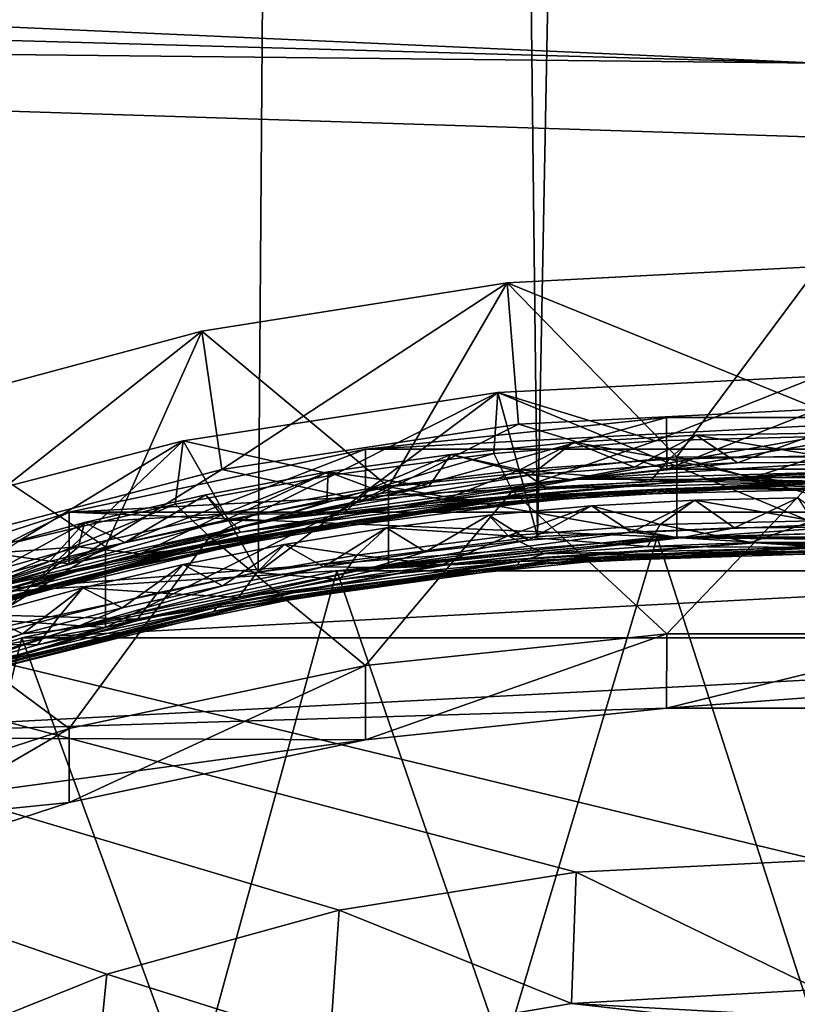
# Model space of a CAD drawing. Header units: metres. Extents: x -22 to 22, y 0 to 204.
# Tile 175 of 256: x -3.2 to -0.09, y 27.05 to 30.99. Entities that reach past the tile are written whole.
import ezdxf

# ---------------------------------------------------------------- set-up
doc = ezdxf.new("R2010")
doc.units = ezdxf.units.M
doc.layers.add('solid_002_SW0002', color=7, linetype='CONTINUOUS')
doc.layers.add('solid_002_SW0002_01', color=7, linetype='CONTINUOUS')

msp = doc.modelspace()

# ---------------------------------------------------------------- linework, layer by layer
at = {"layer": 'solid_002_SW0002'}
for points in [[(-3.349572, 28.541321, 202.547104), (-3.614262, 87.865463, 202.216309), (-1.810465, 87.865463, 202.047821)], [(-2.24598, 28.778463, 202.430725), (-3.349572, 28.541321, 202.547104), (-1.810465, 87.865463, 202.047821)], [(-1.126185, 28.920979, 202.360718), (-2.24598, 28.778463, 202.430725), (-1.810465, 87.865463, 202.047821)], [(-1.126185, 28.920979, 202.360718), (-1.810465, 87.865463, 202.047821), (0, 87.865463, 201.991516)], [(-10.401688, 38.78968, 222.258194), (-0.000125, 39.062069, 222.530045), (-0.000125, 6.009099, 222.530045)], [(-10.452005, 38.787876, 222.256866), (-10.401688, 38.78968, 222.258194), (-0.000125, 6.009099, 222.530045)], [(-10.250982, 9.179632, 222.262131), (-10.452005, 38.787876, 222.256866), (-0.000125, 6.009099, 222.530045)], [(15.431576, 33.648762, 223.952362), (-15.431306, 33.548271, 223.951843), (-15.319921, 9.159238, 223.824142)], [(-13.819902, 31.436695, 211.091492), (0.000039, 30.817528, 210.924576), (-0.000013, 31.093287, 210.774857)], [(-13.809333, 30.964565, 211.285019), (-3.743246, 26.809376, 212.125519), (-2.852415, 27.166262, 212.005737)], [(-13.809333, 30.964565, 211.285019), (-2.852415, 27.166262, 212.005737), (-1.920862, 27.423796, 211.911484)], [(-13.809333, 30.964565, 211.285019), (-1.920862, 27.423796, 211.911484), (-0.971057, 27.575832, 211.844986)], [(-13.809333, 30.964565, 211.285019), (-0.971057, 27.575832, 211.844986), (0, 27.623245, 211.805969)], [(-13.809333, 30.964565, 211.285019), (0, 27.623245, 211.805969), (0, 30.521685, 211.029327)], [(0, 29.431713, 206.964142), (0, 30.003386, 209.097656), (-1.247565, 29.937595, 209.11528)], [(-1.724101, 29.120054, 209.334335), (-2.471229, 29.74378, 209.167221), (-1.247565, 29.937595, 209.11528)], [(-2.390985, 29.188972, 207.02919), (-1.247565, 29.937595, 209.11528), (-2.471229, 29.74378, 209.167221)], [(-1.202077, 29.370861, 206.980453), (-1.247565, 29.937595, 209.11528), (-2.390985, 29.188972, 207.02919)], [(-0.568495, 29.239979, 209.302216), (-1.724101, 29.120054, 209.334335), (-1.247565, 29.937595, 209.11528)], [(-1.202077, 29.370861, 206.980453), (0, 29.431713, 206.964142), (-1.247565, 29.937595, 209.11528)], [(-2.858357, 28.879812, 209.398712), (-3.673255, 29.421318, 209.253616), (-2.471229, 29.74378, 209.167221)], [(-3.553695, 28.888042, 207.109818), (-2.471229, 29.74378, 209.167221), (-3.673255, 29.421318, 209.253616)], [(-2.390985, 29.188972, 207.02919), (-2.471229, 29.74378, 209.167221), (-3.553695, 28.888042, 207.109818)], [(-1.724101, 29.120054, 209.334335), (-2.858357, 28.879812, 209.398712), (-2.471229, 29.74378, 209.167221)], [(-1.285055, 29.497593, 204.574432), (-2.546039, 29.304684, 204.626129), (-2.24598, 28.778463, 202.430725)], [(-1.942858, 29.168709, 204.662567), (-2.546039, 29.304684, 204.626129), (-1.285055, 29.497593, 204.574432)], [(-1.285055, 29.497593, 204.574432), (-2.24598, 28.778463, 202.430725), (-1.126185, 28.920979, 202.360718)], [(-1.301689, 29.253027, 204.639969), (-1.942858, 29.168709, 204.662567), (-1.285055, 29.497593, 204.574432)], [(-0.65407, 29.30401, 204.626312), (-1.301689, 29.253027, 204.639969), (-1.285055, 29.497593, 204.574432)], [(-2.858357, 28.879812, 209.398712), (-3.958113, 28.523418, 209.494217), (-3.673255, 29.421318, 209.253616)], [(-1.202077, 29.370861, 206.980453), (-2.390985, 29.188972, 207.02919), (-1.816106, 29.064327, 207.226959)], [(-1.816106, 29.064327, 207.226959), (-1.815395, 29.271231, 207.999741), (-0.6089, 29.398136, 207.965729)], [(-0.607773, 29.191271, 207.192947), (-1.816106, 29.064327, 207.226959), (-0.6089, 29.398136, 207.965729)], [(-1.202077, 29.370861, 206.980453), (-1.816106, 29.064327, 207.226959), (-0.607773, 29.191271, 207.192947)], [(-1.815395, 29.271231, 207.999741), (0.608903, 29.398136, 207.965729), (-0.6089, 29.398136, 207.965729)], [(-0.981774, 29.298622, 206.629654), (-0.490319, 29.327223, 206.614578), (-0.738602, 29.199144, 206.590561)], [(-0.981774, 29.298622, 206.629654), (-0.599087, 29.231098, 206.275772), (-0.490319, 29.327223, 206.614578)], [(-0.490319, 29.327223, 206.614578), (-0.324143, 29.216257, 206.579666), (-0.738602, 29.199144, 206.590561)], [(-0.490319, 29.327223, 206.614578), (0, 29.335468, 206.60495), (-0.324143, 29.216257, 206.579666)], [(-2.546039, 29.304684, 204.626129), (-3.786682, 28.983391, 204.712219), (-3.349572, 28.541321, 202.547104)], [(-3.210043, 28.898922, 204.734848), (-3.786682, 28.983391, 204.712219), (-2.546039, 29.304684, 204.626129)], [(-2.546039, 29.304684, 204.626129), (-3.349572, 28.541321, 202.547104), (-2.24598, 28.778463, 202.430725)], [(-2.578468, 29.050814, 204.694153), (-3.210043, 28.898922, 204.734848), (-2.546039, 29.304684, 204.626129)], [(-1.942858, 29.168709, 204.662567), (-2.578468, 29.050814, 204.694153), (-2.546039, 29.304684, 204.626129)], [(-1.473447, 29.24947, 206.650223), (-0.981774, 29.298622, 206.629654), (-1.151751, 29.167498, 206.605331)], [(-1.473447, 29.24947, 206.650223), (-1.197042, 29.188091, 206.29631), (-0.981774, 29.298622, 206.629654)], [(-1.226727, 29.10404, 204.907928), (-1.301689, 29.253027, 204.639969), (-0.65407, 29.30401, 204.626312)], [(-0.981774, 29.298622, 206.629654), (-1.197042, 29.188091, 206.29631), (-0.599087, 29.231098, 206.275772)], [(-0.981774, 29.298622, 206.629654), (-0.738602, 29.199144, 206.590561), (-1.151751, 29.167498, 206.605331)], [(-3.003419, 29.018906, 208.067352), (1.8154, 29.271229, 207.999741), (-1.815395, 29.271231, 207.999741)], [(-3.003073, 28.811949, 207.294586), (-3.003419, 29.018906, 208.067352), (-1.815395, 29.271231, 207.999741)], [(-1.816106, 29.064327, 207.226959), (-3.003073, 28.811949, 207.294586), (-1.815395, 29.271231, 207.999741)], [(-2.440113, 28.919113, 204.957489), (-1.942858, 29.168709, 204.662567), (-1.301689, 29.253027, 204.639969)], [(-1.226727, 29.10404, 204.907928), (-2.440113, 28.919113, 204.957489), (-1.301689, 29.253027, 204.639969)], [(-1.965027, 29.17951, 206.676361), (-1.473447, 29.24947, 206.650223), (-1.562429, 29.121473, 206.623917)], [(-1.965027, 29.17951, 206.676361), (-1.79217, 29.114952, 206.324844), (-1.473447, 29.24947, 206.650223)], [(-1.473447, 29.24947, 206.650223), (-1.79217, 29.114952, 206.324844), (-1.197042, 29.188091, 206.29631)], [(-1.473447, 29.24947, 206.650223), (-1.151751, 29.167498, 206.605331), (-1.562429, 29.121473, 206.623917)], [(-0.5686, 28.916451, 208.094803), (-1.724101, 29.120054, 209.334335), (-0.568495, 29.239979, 209.302216)], [(-0.599087, 29.231098, 206.275772), (-1.197042, 29.188091, 206.29631), (-0.674844, 29.142212, 206.362961)], [(-0.995117, 29.148754, 206.585754), (-0.738602, 29.199144, 206.590561), (-0.324143, 29.216257, 206.579666)], [(-0.599087, 29.231098, 206.275772), (-0.674844, 29.142212, 206.362961), (-0.260756, 29.157103, 206.352661)], [(0.590972, 28.915403, 208.095078), (-0.5686, 28.916451, 208.094803), (-0.568495, 29.239979, 209.302216)], [(-2.390985, 29.188972, 207.02919), (-3.553695, 28.888042, 207.109818), (-3.003073, 28.811949, 207.294586)], [(-2.390985, 29.188972, 207.02919), (-3.003073, 28.811949, 207.294586), (-1.816106, 29.064327, 207.226959)], [(-2.440113, 28.919113, 204.957489), (-2.578468, 29.050814, 204.694153), (-1.942858, 29.168709, 204.662567)], [(-2.455514, 29.088549, 206.708145), (-1.965027, 29.17951, 206.676361), (-2.376905, 28.986425, 206.672485)], [(-2.455514, 29.088549, 206.708145), (-2.381805, 29.012035, 206.361313), (-1.965027, 29.17951, 206.676361)], [(-1.965027, 29.17951, 206.676361), (-2.381805, 29.012035, 206.361313), (-1.79217, 29.114952, 206.324844)], [(-1.965027, 29.17951, 206.676361), (-1.970774, 29.061125, 206.646301), (-2.376905, 28.986425, 206.672485)], [(-2.221851, 28.983871, 206.648651), (-1.562429, 29.121473, 206.623917), (-1.151751, 29.167498, 206.605331)], [(-0.995117, 29.148754, 206.585754), (-2.221851, 28.983871, 206.648651), (-1.151751, 29.167498, 206.605331)], [(-1.965027, 29.17951, 206.676361), (-1.562429, 29.121473, 206.623917), (-1.970774, 29.061125, 206.646301)], [(-1.197042, 29.188091, 206.29631), (-1.79217, 29.114952, 206.324844), (-1.49852, 29.069109, 206.395081)], [(-1.197042, 29.188091, 206.29631), (-1.49852, 29.069109, 206.395081), (-1.087465, 29.112867, 206.377106)], [(-0.607773, 28.531282, 204.729828), (-1.226727, 29.10404, 204.907928), (0, 29.165907, 204.891357)], [(-1.197042, 29.188091, 206.29631), (-1.087465, 29.112867, 206.377106), (-0.674844, 29.142212, 206.362961)], [(-0.995117, 29.148754, 206.585754), (-1.151751, 29.167498, 206.605331), (-0.738602, 29.199144, 206.590561)], [(-1.684132, 29.043451, 206.59433), (-2.221851, 28.983871, 206.648651), (-0.995117, 29.148754, 206.585754)], [(-1.178146, 29.082207, 206.540955), (-1.684132, 29.043451, 206.59433), (-0.45303, 29.151375, 206.5466)], [(-0.45303, 29.151375, 206.5466), (-1.684132, 29.043451, 206.59433), (-0.995117, 29.148754, 206.585754)], [(-1.325431, 29.067911, 206.415115), (-0.088638, 29.137762, 206.377533), (-1.087465, 29.112867, 206.377106)], [(-0.127448, 29.123938, 206.412048), (-0.088638, 29.137762, 206.377533), (-1.325431, 29.067911, 206.415115)], [(0.059051, 29.136662, 206.507446), (-1.178146, 29.082207, 206.540955), (-0.45303, 29.151375, 206.5466)], [(0.059051, 29.136662, 206.507446), (-0.611154, 29.112595, 206.493515), (-1.178146, 29.082207, 206.540955)], [(-0.088638, 29.137762, 206.377533), (-0.674844, 29.142212, 206.362961), (-1.087465, 29.112867, 206.377106)], [(-0.088638, 29.137762, 206.377533), (-0.260756, 29.157103, 206.352661), (-0.674844, 29.142212, 206.362961)], [(0.059051, 29.136662, 206.507446), (0.612378, 29.107847, 206.476044), (-0.611154, 29.112595, 206.493515)], [(-0.088638, 29.137762, 206.377533), (0.154511, 29.1574, 206.346268), (-0.260756, 29.157103, 206.352661)], [(-0.127448, 29.123938, 206.412048), (1.109253, 29.067375, 206.408295), (-0.088638, 29.137762, 206.377533)], [(1.109253, 29.067375, 206.408295), (1.149756, 29.077042, 206.374908), (-0.088638, 29.137762, 206.377533)], [(-2.941571, 28.97702, 206.745361), (-2.455514, 29.088549, 206.708145), (-2.780915, 28.897282, 206.70253)], [(-2.941571, 28.97702, 206.745361), (-2.381805, 29.012035, 206.361313), (-2.455514, 29.088549, 206.708145)], [(-2.858314, 28.556309, 208.191299), (-2.858357, 28.879812, 209.398712), (-1.724101, 29.120054, 209.334335)], [(-1.724175, 28.796518, 208.126938), (-2.858314, 28.556309, 208.191299), (-1.724101, 29.120054, 209.334335)], [(-2.455514, 29.088549, 206.708145), (-2.376905, 28.986425, 206.672485), (-2.780915, 28.897282, 206.70253)], [(-1.816106, 28.404337, 204.76384), (-2.440113, 28.919113, 204.957489), (-1.226727, 29.10404, 204.907928)], [(-1.79217, 29.114952, 206.324844), (-2.381805, 29.012035, 206.361313), (-1.907907, 29.010897, 206.416916)], [(-2.221851, 28.983871, 206.648651), (-1.970774, 29.061125, 206.646301), (-1.562429, 29.121473, 206.623917)], [(-2.162124, 28.927656, 206.531052), (-0.947086, 29.08572, 206.470108), (-1.361843, 29.050108, 206.450699)], [(-1.831226, 28.989353, 206.545197), (-0.947086, 29.08572, 206.470108), (-2.162124, 28.927656, 206.531052)], [(-1.79217, 29.114952, 206.324844), (-1.907907, 29.010897, 206.416916), (-1.49852, 29.069109, 206.395081)], [(-1.178146, 29.082207, 206.540955), (-0.611154, 29.112595, 206.493515), (-1.831226, 28.989353, 206.545197)], [(-1.831226, 28.989353, 206.545197), (-0.611154, 29.112595, 206.493515), (-0.947086, 29.08572, 206.470108)], [(-1.816106, 28.404337, 204.76384), (-1.226727, 29.10404, 204.907928), (-0.607773, 28.531282, 204.729828)], [(-0.5686, 28.916451, 208.094803), (-1.724175, 28.796518, 208.126938), (-1.724101, 29.120054, 209.334335)], [(-1.325431, 29.067911, 206.415115), (-1.087465, 29.112867, 206.377106), (-1.49852, 29.069109, 206.395081)], [(-1.361843, 29.050108, 206.450699), (-0.127448, 29.123938, 206.412048), (-1.325431, 29.067911, 206.415115)], [(-0.947086, 29.08572, 206.470108), (-0.127448, 29.123938, 206.412048), (-1.361843, 29.050108, 206.450699)], [(-0.947086, 29.08572, 206.470108), (0.28488, 29.115866, 206.443176), (-0.127448, 29.123938, 206.412048)], [(-0.611154, 29.112595, 206.493515), (0.28488, 29.115866, 206.443176), (-0.947086, 29.08572, 206.470108)], [(0.28488, 29.115866, 206.443176), (1.109253, 29.067375, 206.408295), (-0.127448, 29.123938, 206.412048)], [(-3.626966, 28.613136, 205.039474), (-3.210043, 28.898922, 204.734848), (-2.578468, 29.050814, 204.694153)], [(-2.440113, 28.919113, 204.957489), (-3.626966, 28.613136, 205.039474), (-2.578468, 29.050814, 204.694153)], [(-2.572007, 28.848703, 206.523148), (-1.361843, 29.050108, 206.450699), (-2.538622, 28.870174, 206.486588)], [(-2.162124, 28.927656, 206.531052), (-1.361843, 29.050108, 206.450699), (-2.572007, 28.848703, 206.523148)], [(-2.538622, 28.870174, 206.486588), (-1.325431, 29.067911, 206.415115), (-2.315329, 28.93824, 206.442566)], [(-1.361843, 29.050108, 206.450699), (-1.325431, 29.067911, 206.415115), (-2.538622, 28.870174, 206.486588)], [(-1.178146, 29.082207, 206.540955), (-2.394176, 28.899162, 206.608612), (-1.684132, 29.043451, 206.59433)], [(-1.178146, 29.082207, 206.540955), (-1.831226, 28.989353, 206.545197), (-2.394176, 28.899162, 206.608612)], [(-2.221851, 28.983871, 206.648651), (-2.376905, 28.986425, 206.672485), (-1.970774, 29.061125, 206.646301)], [(-1.325431, 29.067911, 206.415115), (-1.907907, 29.010897, 206.416916), (-2.315329, 28.93824, 206.442566)], [(-1.325431, 29.067911, 206.415115), (-1.49852, 29.069109, 206.395081), (-1.907907, 29.010897, 206.416916)], [(-0.63446, 28.969271, 205.305969), (-0.495787, 29.066893, 205.643921), (-0.909296, 29.044003, 205.656311)], [(-0.749872, 28.938362, 205.620163), (-0.909296, 29.044003, 205.656311), (-0.495787, 29.066893, 205.643921)], [(-0.749872, 28.938362, 205.620163), (-0.495787, 29.066893, 205.643921), (-0.336513, 28.955845, 205.609177)], [(-0.63446, 28.969271, 205.305969), (-0.023014, 28.983866, 205.292847), (-0.495787, 29.066893, 205.643921)], [(-0.023014, 28.983866, 205.292847), (-0.081583, 29.075382, 205.635422), (-0.495787, 29.066893, 205.643921)], [(-0.336513, 28.955845, 205.609177), (-0.495787, 29.066893, 205.643921), (-0.081583, 29.075382, 205.635422)], [(-4.154749, 28.437126, 207.39502), (-4.154918, 28.643814, 208.167862), (-3.003419, 29.018906, 208.067352)], [(-0.5686, 28.916451, 208.094803), (-3.003419, 29.018906, 208.067352), (-4.154918, 28.643814, 208.167862)], [(-3.003073, 28.811949, 207.294586), (-4.154749, 28.437126, 207.39502), (-3.003419, 29.018906, 208.067352)], [(-0.5686, 28.916451, 208.094803), (3.003428, 29.018902, 208.067352), (-3.003419, 29.018906, 208.067352)], [(-2.381805, 29.012035, 206.361313), (-2.966339, 28.879204, 206.405731), (-2.718647, 28.851553, 206.471924)], [(-2.941571, 28.97702, 206.745361), (-2.966339, 28.879204, 206.405731), (-2.381805, 29.012035, 206.361313)], [(-2.394176, 28.899162, 206.608612), (-2.885625, 28.809088, 206.675491), (-1.684132, 29.043451, 206.59433)], [(-1.684132, 29.043451, 206.59433), (-2.885625, 28.809088, 206.675491), (-2.221851, 28.983871, 206.648651)], [(-2.381805, 29.012035, 206.361313), (-2.718647, 28.851553, 206.471924), (-2.315329, 28.93824, 206.442566)], [(-2.381805, 29.012035, 206.361313), (-2.315329, 28.93824, 206.442566), (-1.907907, 29.010897, 206.416916)], [(-1.244097, 28.9233, 205.327499), (-1.321596, 29.006744, 205.672516), (-1.732174, 28.955158, 205.692535)], [(-1.57467, 28.859764, 205.653763), (-1.732174, 28.955158, 205.692535), (-1.321596, 29.006744, 205.672516)], [(-1.57467, 28.859764, 205.653763), (-1.321596, 29.006744, 205.672516), (-1.162707, 28.906345, 205.635025)], [(-1.244097, 28.9233, 205.327499), (-0.909296, 29.044003, 205.656311), (-1.321596, 29.006744, 205.672516)], [(-1.162707, 28.906345, 205.635025), (-1.321596, 29.006744, 205.672516), (-0.909296, 29.044003, 205.656311)], [(-1.244097, 28.9233, 205.327499), (-0.63446, 28.969271, 205.305969), (-0.909296, 29.044003, 205.656311)], [(-1.162707, 28.906345, 205.635025), (-0.909296, 29.044003, 205.656311), (-0.749872, 28.938362, 205.620163)], [(0.590972, 28.915403, 208.095078), (3.003428, 29.018902, 208.067352), (-0.5686, 28.916451, 208.094803)], [(-3.420863, 28.845522, 206.787811), (-2.941571, 28.97702, 206.745361), (-3.381065, 28.736712, 206.754684)], [(-3.420863, 28.845522, 206.787811), (-2.966339, 28.879204, 206.405731), (-2.941571, 28.97702, 206.745361)], [(-2.221851, 28.983871, 206.648651), (-3.410238, 28.694344, 206.74437), (-2.376905, 28.986425, 206.672485)], [(-3.410238, 28.694344, 206.74437), (-2.780915, 28.897282, 206.70253), (-2.376905, 28.986425, 206.672485)], [(-2.885625, 28.809088, 206.675491), (-3.410238, 28.694344, 206.74437), (-2.221851, 28.983871, 206.648651)], [(-2.941571, 28.97702, 206.745361), (-3.082181, 28.820955, 206.727554), (-3.381065, 28.736712, 206.754684)], [(-2.941571, 28.97702, 206.745361), (-2.780915, 28.897282, 206.70253), (-3.082181, 28.820955, 206.727554)], [(-2.394176, 28.899162, 206.608612), (-1.831226, 28.989353, 206.545197), (-3.029596, 28.739307, 206.630539)], [(-3.029596, 28.739307, 206.630539), (-1.831226, 28.989353, 206.545197), (-2.162124, 28.927656, 206.531052)], [(-0.685968, 28.881527, 205.392502), (-0.63446, 28.969271, 205.305969), (-1.244097, 28.9233, 205.327499)], [(-0.685968, 28.881527, 205.392502), (-0.271527, 28.896811, 205.382095), (-0.63446, 28.969271, 205.305969)], [(-0.271527, 28.896811, 205.382095), (-0.023014, 28.983866, 205.292847), (-0.63446, 28.969271, 205.305969)], [(-0.271527, 28.896811, 205.382095), (0.14253, 28.897501, 205.375626), (-0.023014, 28.983866, 205.292847)], [(-3.340318, 28.646845, 206.624329), (-2.162124, 28.927656, 206.531052), (-2.572007, 28.848703, 206.523148)], [(-3.029596, 28.739307, 206.630539), (-2.162124, 28.927656, 206.531052), (-3.340318, 28.646845, 206.624329)], [(-2.538622, 28.870174, 206.486588), (-2.315329, 28.93824, 206.442566), (-2.718647, 28.851553, 206.471924)], [(-1.850201, 28.846073, 205.35733), (-1.732174, 28.955158, 205.692535), (-2.140519, 28.889305, 205.716324)], [(-1.983507, 28.798893, 205.6763), (-2.140519, 28.889305, 205.716324), (-1.732174, 28.955158, 205.692535)], [(-1.983507, 28.798893, 205.6763), (-1.732174, 28.955158, 205.692535), (-1.57467, 28.859764, 205.653763)], [(-1.850201, 28.846073, 205.35733), (-1.244097, 28.9233, 205.327499), (-1.732174, 28.955158, 205.692535)], [(-0.551332, 28.916183, 205.600861), (-1.787034, 28.79734, 205.65155), (-0.749872, 28.938362, 205.620163)], [(-1.787034, 28.79734, 205.65155), (-1.162707, 28.906345, 205.635025), (-0.749872, 28.938362, 205.620163)], [(-0.551332, 28.916183, 205.600861), (-0.749872, 28.938362, 205.620163), (-0.336513, 28.955845, 205.609177)], [(-0.5686, 28.916451, 208.094803), (-4.154918, 28.643814, 208.167862), (-1.724175, 28.796518, 208.126938)], [(-3.553695, 28.888042, 207.109818), (-4.154749, 28.437126, 207.39502), (-3.003073, 28.811949, 207.294586)], [(-3.003073, 28.15196, 204.831467), (-3.626966, 28.613136, 205.039474), (-2.440113, 28.919113, 204.957489)], [(-2.394176, 28.899162, 206.608612), (-3.569295, 28.593493, 206.708511), (-2.885625, 28.809088, 206.675491)], [(-2.394176, 28.899162, 206.608612), (-3.029596, 28.739307, 206.630539), (-3.569295, 28.593493, 206.708511)], [(-3.410238, 28.694344, 206.74437), (-3.082181, 28.820955, 206.727554), (-2.780915, 28.897282, 206.70253)], [(-3.003073, 28.15196, 204.831467), (-2.440113, 28.919113, 204.957489), (-1.816106, 28.404337, 204.76384)], [(-2.25146, 28.777323, 205.38179), (-2.140519, 28.889305, 205.716324), (-2.546099, 28.809278, 205.743866)], [(-2.388945, 28.723871, 205.702576), (-2.546099, 28.809278, 205.743866), (-2.140519, 28.889305, 205.716324)], [(-2.388945, 28.723871, 205.702576), (-2.140519, 28.889305, 205.716324), (-1.983507, 28.798893, 205.6763)], [(-2.25146, 28.777323, 205.38179), (-1.850201, 28.846073, 205.35733), (-2.140519, 28.889305, 205.716324)], [(-1.930026, 28.783329, 203.471725), (0.64726, 28.918261, 203.435577), (-0.647262, 28.918259, 203.435577)], [(-1.26367, 26.847664, 195.898834), (-1.930026, 28.783329, 203.471725), (-0.647262, 28.918259, 203.435577)], [(-1.510236, 28.807564, 205.424866), (-1.244097, 28.9233, 205.327499), (-1.850201, 28.846073, 205.35733)], [(-1.471643, 28.81134, 205.612823), (-1.787034, 28.79734, 205.65155), (-0.551332, 28.916183, 205.600861)], [(-1.787034, 28.79734, 205.65155), (-1.57467, 28.859764, 205.653763), (-1.162707, 28.906345, 205.635025)], [(-1.510236, 28.807564, 205.424866), (-1.099373, 28.851723, 205.406784), (-1.244097, 28.9233, 205.327499)], [(-0.237501, 28.896793, 205.57106), (-1.471643, 28.81134, 205.612823), (-0.551332, 28.916183, 205.600861)], [(-0.881308, 28.847107, 205.55896), (-1.471643, 28.81134, 205.612823), (-0.237501, 28.896793, 205.57106)], [(0, 26.912464, 195.88147), (-1.26367, 26.847664, 195.898834), (-0.647262, 28.918259, 203.435577)], [(-1.099373, 28.851723, 205.406784), (-0.685968, 28.881527, 205.392502), (-1.244097, 28.9233, 205.327499)], [(0.357691, 28.870083, 205.533844), (-0.881308, 28.847107, 205.55896), (-0.237501, 28.896793, 205.57106)], [(0.041747, 28.877413, 205.404846), (-0.271527, 28.896811, 205.382095), (-0.685968, 28.881527, 205.392502)], [(0.041747, 28.877413, 205.404846), (0.14253, 28.897501, 205.375626), (-0.271527, 28.896811, 205.382095)], [(-3.958004, 28.199932, 208.286789), (-3.958113, 28.523418, 209.494217), (-2.858357, 28.879812, 209.398712)], [(-2.858314, 28.556309, 208.191299), (-3.958004, 28.199932, 208.286789), (-2.858357, 28.879812, 209.398712)], [(-3.738564, 28.52627, 206.627396), (-2.572007, 28.848703, 206.523148), (-3.708774, 28.55097, 206.589996)], [(-3.340318, 28.646845, 206.624329), (-2.572007, 28.848703, 206.523148), (-3.738564, 28.52627, 206.627396)], [(-3.708774, 28.55097, 206.589996), (-2.538622, 28.870174, 206.486588), (-3.512612, 28.636339, 206.541672)], [(-2.572007, 28.848703, 206.523148), (-2.538622, 28.870174, 206.486588), (-3.708774, 28.55097, 206.589996)], [(-2.966339, 28.879204, 206.405731), (-3.546916, 28.715736, 206.458267), (-3.117678, 28.750919, 206.504959)], [(-3.420863, 28.845522, 206.787811), (-3.546916, 28.715736, 206.458267), (-2.966339, 28.879204, 206.405731)], [(-2.538622, 28.870174, 206.486588), (-3.117678, 28.750919, 206.504959), (-3.512612, 28.636339, 206.541672)], [(-2.966339, 28.879204, 206.405731), (-3.117678, 28.750919, 206.504959), (-2.718647, 28.851553, 206.471924)], [(-2.538622, 28.870174, 206.486588), (-2.718647, 28.851553, 206.471924), (-3.117678, 28.750919, 206.504959)], [(-1.787034, 28.79734, 205.65155), (-1.983507, 28.798893, 205.6763), (-1.57467, 28.859764, 205.653763)], [(-1.832046, 28.727819, 205.569672), (-0.612378, 28.85113, 205.51796), (-1.045938, 28.817562, 205.503021)], [(-0.881308, 28.847107, 205.55896), (-0.612378, 28.85113, 205.51796), (-1.832046, 28.727819, 205.569672)], [(-1.196268, 28.821218, 205.438782), (-1.099373, 28.851723, 205.406784), (-1.510236, 28.807564, 205.424866)], [(-1.20929, 28.806204, 205.473267), (0.026612, 28.863899, 205.438919), (-1.196268, 28.821218, 205.438782)], [(-1.045938, 28.817562, 205.503021), (0.026612, 28.863899, 205.438919), (-1.20929, 28.806204, 205.473267)], [(-1.196268, 28.821218, 205.438782), (0.041747, 28.877413, 205.404846), (-1.099373, 28.851723, 205.406784)], [(0.026612, 28.863899, 205.438919), (0.041747, 28.877413, 205.404846), (-1.196268, 28.821218, 205.438782)], [(0.041747, 28.877413, 205.404846), (-0.685968, 28.881527, 205.392502), (-1.099373, 28.851723, 205.406784)], [(-0.612378, 28.85113, 205.51796), (0.185475, 28.858131, 205.473312), (-1.045938, 28.817562, 205.503021)], [(0.357691, 28.870083, 205.533844), (-0.612378, 28.85113, 205.51796), (-0.881308, 28.847107, 205.55896)], [(0.357691, 28.870083, 205.533844), (0.611154, 28.84651, 205.500473), (-0.612378, 28.85113, 205.51796)], [(-3.569295, 28.593493, 206.708511), (-4.038145, 28.456142, 206.787689), (-2.885625, 28.809088, 206.675491)], [(-2.885625, 28.809088, 206.675491), (-4.038145, 28.456142, 206.787689), (-3.410238, 28.694344, 206.74437)], [(-3.410238, 28.694344, 206.74437), (-3.381065, 28.736712, 206.754684), (-3.082181, 28.820955, 206.727554)], [(-2.649876, 28.69487, 205.409882), (-2.546099, 28.809278, 205.743866), (-2.948373, 28.715187, 205.775146)], [(-2.791222, 28.634697, 205.73259), (-2.948373, 28.715187, 205.775146), (-2.546099, 28.809278, 205.743866)], [(-2.791222, 28.634697, 205.73259), (-2.546099, 28.809278, 205.743866), (-2.388945, 28.723871, 205.702576)], [(-2.104365, 28.694624, 205.61853), (-2.679665, 28.598528, 205.688309), (-1.471643, 28.81134, 205.612823)], [(-1.471643, 28.81134, 205.612823), (-2.679665, 28.598528, 205.688309), (-1.787034, 28.79734, 205.65155)], [(-2.649876, 28.69487, 205.409882), (-2.25146, 28.777323, 205.38179), (-2.546099, 28.809278, 205.743866)], [(-2.412895, 28.636679, 205.50679), (-1.196268, 28.821218, 205.438782), (-2.324933, 28.676245, 205.472458)], [(-1.20929, 28.806204, 205.473267), (-1.196268, 28.821218, 205.438782), (-2.412895, 28.636679, 205.50679)], [(-1.196268, 28.821218, 205.438782), (-1.918688, 28.749075, 205.446762), (-2.324933, 28.676245, 205.472458)], [(-2.258696, 28.649364, 205.566635), (-1.045938, 28.817562, 205.503021), (-1.20929, 28.806204, 205.473267)], [(-1.832046, 28.727819, 205.569672), (-1.045938, 28.817562, 205.503021), (-2.258696, 28.649364, 205.566635)], [(-1.918688, 28.749075, 205.446762), (-1.850201, 28.846073, 205.35733), (-2.25146, 28.777323, 205.38179)], [(-0.881308, 28.847107, 205.55896), (-2.104365, 28.694624, 205.61853), (-1.471643, 28.81134, 205.612823)], [(-0.881308, 28.847107, 205.55896), (-1.832046, 28.727819, 205.569672), (-2.104365, 28.694624, 205.61853)], [(-1.918688, 28.749075, 205.446762), (-1.510236, 28.807564, 205.424866), (-1.850201, 28.846073, 205.35733)], [(-1.196268, 28.821218, 205.438782), (-1.510236, 28.807564, 205.424866), (-1.918688, 28.749075, 205.446762)], [(-1.724175, 28.796518, 208.126938), (-4.154918, 28.643814, 208.167862), (-2.858314, 28.556309, 208.191299)], [(-3.193339, 28.515036, 203.543625), (1.930025, 28.783329, 203.471725), (-1.930026, 28.783329, 203.471725)], [(-2.5133, 26.653955, 195.950745), (-3.193339, 28.515036, 203.543625), (-1.930026, 28.783329, 203.471725)], [(-1.787034, 28.79734, 205.65155), (-2.991274, 28.551495, 205.735794), (-1.983507, 28.798893, 205.6763)], [(-2.991274, 28.551495, 205.735794), (-2.388945, 28.723871, 205.702576), (-1.983507, 28.798893, 205.6763)], [(-2.679665, 28.598528, 205.688309), (-2.991274, 28.551495, 205.735794), (-1.787034, 28.79734, 205.65155)], [(-2.324933, 28.676245, 205.472458), (-2.25146, 28.777323, 205.38179), (-2.649876, 28.69487, 205.409882)], [(-1.26367, 26.847664, 195.898834), (-2.5133, 26.653955, 195.950745), (-1.930026, 28.783329, 203.471725)], [(-2.423567, 28.62038, 205.541611), (-1.20929, 28.806204, 205.473267), (-2.412895, 28.636679, 205.50679)], [(-2.258696, 28.649364, 205.566635), (-1.20929, 28.806204, 205.473267), (-2.423567, 28.62038, 205.541611)], [(-2.324933, 28.676245, 205.472458), (-1.918688, 28.749075, 205.446762), (-2.25146, 28.777323, 205.38179)], [(-3.569295, 28.593493, 206.708511), (-3.029596, 28.739307, 206.630539), (-3.618174, 28.566904, 206.68576)], [(-3.618174, 28.566904, 206.68576), (-3.029596, 28.739307, 206.630539), (-3.340318, 28.646845, 206.624329)], [(-3.546916, 28.715736, 206.458267), (-3.512612, 28.636339, 206.541672), (-3.117678, 28.750919, 206.504959)], [(-3.044952, 28.59882, 205.441574), (-2.948373, 28.715187, 205.775146), (-3.346819, 28.607151, 205.81012)], [(-3.190541, 28.53129, 205.766373), (-3.346819, 28.607151, 205.81012), (-2.948373, 28.715187, 205.775146)], [(-2.104365, 28.694624, 205.61853), (-3.291081, 28.417717, 205.710892), (-2.679665, 28.598528, 205.688309)], [(-2.104365, 28.694624, 205.61853), (-3.029791, 28.47785, 205.654984), (-3.291081, 28.417717, 205.710892)], [(-3.190541, 28.53129, 205.766373), (-2.948373, 28.715187, 205.775146), (-2.791222, 28.634697, 205.73259)], [(-3.044952, 28.59882, 205.441574), (-2.649876, 28.69487, 205.409882), (-2.948373, 28.715187, 205.775146)], [(-2.729154, 28.588966, 205.501999), (-2.649876, 28.69487, 205.409882), (-3.044952, 28.59882, 205.441574)], [(-3.029791, 28.47785, 205.654984), (-1.832046, 28.727819, 205.569672), (-2.258696, 28.649364, 205.566635)], [(-2.104365, 28.694624, 205.61853), (-1.832046, 28.727819, 205.569672), (-3.029791, 28.47785, 205.654984)], [(-2.991274, 28.551495, 205.735794), (-2.791222, 28.634697, 205.73259), (-2.388945, 28.723871, 205.702576)], [(-2.729154, 28.588966, 205.501999), (-2.324933, 28.676245, 205.472458), (-2.649876, 28.69487, 205.409882)], [(-2.412895, 28.636679, 205.50679), (-2.324933, 28.676245, 205.472458), (-2.729154, 28.588966, 205.501999)], [(-2.858314, 28.556309, 208.191299), (-4.154918, 28.643814, 208.167862), (-5.256834, 28.151667, 208.299728)], [(-4.154749, 27.777136, 204.9319), (-3.626966, 28.613136, 205.039474), (-3.003073, 28.15196, 204.831467)], [(-3.596626, 28.312456, 205.642059), (-2.423567, 28.62038, 205.541611), (-3.588496, 28.329781, 205.606979)], [(-3.43311, 28.358999, 205.66243), (-2.423567, 28.62038, 205.541611), (-3.596626, 28.312456, 205.642059)], [(-3.588496, 28.329781, 205.606979), (-2.412895, 28.636679, 205.50679), (-3.528366, 28.371262, 205.57254)], [(-2.423567, 28.62038, 205.541611), (-2.412895, 28.636679, 205.50679), (-3.588496, 28.329781, 205.606979)], [(-2.412895, 28.636679, 205.50679), (-3.130882, 28.487175, 205.535416), (-3.528366, 28.371262, 205.57254)], [(-3.43311, 28.358999, 205.66243), (-2.258696, 28.649364, 205.566635), (-2.423567, 28.62038, 205.541611)], [(-3.029791, 28.47785, 205.654984), (-2.258696, 28.649364, 205.566635), (-3.43311, 28.358999, 205.66243)], [(-2.991274, 28.551495, 205.735794), (-3.190541, 28.53129, 205.766373), (-2.791222, 28.634697, 205.73259)], [(-2.412895, 28.636679, 205.50679), (-2.729154, 28.588966, 205.501999), (-3.130882, 28.487175, 205.535416)], [(-3.291081, 28.417717, 205.710892), (-3.842233, 28.265331, 205.795364), (-2.679665, 28.598528, 205.688309)], [(-2.679665, 28.598528, 205.688309), (-3.842233, 28.265331, 205.795364), (-2.991274, 28.551495, 205.735794)], [(-3.587059, 28.413486, 205.80397), (-3.346819, 28.607151, 205.81012), (-3.190541, 28.53129, 205.766373)], [(-3.436198, 28.48929, 205.476837), (-3.044952, 28.59882, 205.441574), (-3.346819, 28.607151, 205.81012)], [(-3.130882, 28.487175, 205.535416), (-3.044952, 28.59882, 205.441574), (-3.436198, 28.48929, 205.476837)], [(-3.130882, 28.487175, 205.535416), (-2.729154, 28.588966, 205.501999), (-3.044952, 28.59882, 205.441574)], [(-2.858314, 28.556309, 208.191299), (-5.256834, 28.151667, 208.299728), (-3.958004, 28.199932, 208.286789)], [(-3.842233, 28.265331, 205.795364), (-4.144346, 28.187077, 205.851044), (-2.991274, 28.551495, 205.735794)], [(-2.991274, 28.551495, 205.735794), (-4.144346, 28.187077, 205.851044), (-3.190541, 28.53129, 205.766373)], [(-4.417859, 28.116138, 203.650497), (3.193341, 28.515036, 203.543625), (-3.193339, 28.515036, 203.543625)], [(-0.608903, 28.23345, 203.619064), (3.193341, 28.515036, 203.543625), (-4.417859, 28.116138, 203.650497)], [(-3.734706, 26.333506, 196.036606), (-4.417859, 28.116138, 203.650497), (-3.193339, 28.515036, 203.543625)], [(-4.144346, 28.187077, 205.851044), (-3.587059, 28.413486, 205.80397), (-3.190541, 28.53129, 205.766373)], [(-2.5133, 26.653955, 195.950745), (-3.734706, 26.333506, 196.036606), (-3.193339, 28.515036, 203.543625)], [(-1.8154, 28.106544, 203.653076), (-1.816106, 28.404337, 204.76384), (-0.607773, 28.531282, 204.729828)], [(-0.608903, 28.23345, 203.619064), (-1.8154, 28.106544, 203.653076), (-0.607773, 28.531282, 204.729828)], [(0.6089, 28.23345, 203.619064), (3.193341, 28.515036, 203.543625), (-0.608903, 28.23345, 203.619064)], [(-3.618144, 28.30551, 205.710175), (-3.029791, 28.47785, 205.654984), (-3.43311, 28.358999, 205.66243)], [(-3.291081, 28.417717, 205.710892), (-3.029791, 28.47785, 205.654984), (-3.618144, 28.30551, 205.710175)], [(-3.528366, 28.371262, 205.57254), (-3.130882, 28.487175, 205.535416), (-3.436198, 28.48929, 205.476837)], [(-3.003428, 27.854218, 203.720688), (-3.003073, 28.15196, 204.831467), (-1.816106, 28.404337, 204.76384)], [(-1.8154, 28.106544, 203.653076), (-3.003428, 27.854218, 203.720688), (-1.816106, 28.404337, 204.76384)], [(-0.608903, 28.23345, 203.619064), (-4.417859, 28.116138, 203.650497), (-1.8154, 28.106544, 203.653076)], [(-4.154926, 27.479124, 203.821182), (-4.154749, 27.777136, 204.9319), (-3.003073, 28.15196, 204.831467)], [(-3.003428, 27.854218, 203.720688), (-4.154926, 27.479124, 203.821182), (-3.003073, 28.15196, 204.831467)], [(-1.8154, 28.106544, 203.653076), (-4.417859, 28.116138, 203.650497), (-5.589537, 27.592836, 203.790726)], [(-1.8154, 28.106544, 203.653076), (-5.589537, 27.592836, 203.790726), (-3.003428, 27.854218, 203.720688)], [(-3.003428, 27.854218, 203.720688), (-5.589537, 27.592836, 203.790726), (-4.154926, 27.479124, 203.821182)], [(0, 27.105608, 209.874115), (0, 27.623245, 211.805969), (-0.971057, 27.575832, 211.844986)], [(-0.99037, 27.049477, 209.889145), (-0.971057, 27.575832, 211.844986), (-1.920862, 27.423796, 211.911484)], [(-0.99037, 27.049477, 209.889145), (0, 27.105608, 209.874115), (-0.971057, 27.575832, 211.844986)], [(-1.959217, 26.884422, 209.93338), (-1.920862, 27.423796, 211.911484), (-2.852415, 27.166262, 212.005737)], [(-1.959217, 26.884422, 209.93338), (-0.99037, 27.049477, 209.889145), (-1.920862, 27.423796, 211.911484)], [(-2.908093, 26.609993, 210.006912), (-2.852415, 27.166262, 212.005737), (-3.743246, 26.809376, 212.125519)], [(-2.908093, 26.609993, 210.006912), (-1.959217, 26.884422, 209.93338), (-2.852415, 27.166262, 212.005737)], [(1.959217, 26.884422, 209.93338), (0, 27.105608, 209.874115), (-0.99037, 27.049477, 209.889145)], [(2.908093, 26.609993, 210.006912), (-0.99037, 27.049477, 209.889145), (-1.959217, 26.884422, 209.93338)]]:
    msp.add_3dface(points, dxfattribs=at)
at = {"layer": 'solid_002_SW0002_01'}
for points in [[(-1.126185, 28.920979, 202.360718), (0, 87.865463, 201.991516), (0, 28.968191, 202.336487)], [(15.431576, 33.648762, 223.952362), (-15.319921, 9.159238, 223.824142), (15.31992, 9.159238, 223.824142)], [(-13.819902, 31.436695, 211.091492), (-13.814918, 31.206722, 211.203415), (0.000039, 30.817528, 210.924576)], [(-13.814918, 31.206722, 211.203415), (-13.809333, 30.964565, 211.285019), (0.000039, 30.817528, 210.924576)], [(-13.809333, 30.964565, 211.285019), (0, 30.521685, 211.029327), (0.000039, 30.817528, 210.924576)], [(-0.568495, 29.239979, 209.302216), (-1.247565, 29.937595, 209.11528), (0, 30.003386, 209.097656)], [(0.591036, 29.238928, 209.30249), (-0.568495, 29.239979, 209.302216), (0, 30.003386, 209.097656)], [(0, 29.563145, 204.55687), (-1.285055, 29.497593, 204.574432), (0, 28.968191, 202.336487)], [(-0.65407, 29.30401, 204.626312), (-1.285055, 29.497593, 204.574432), (0, 29.563145, 204.55687)], [(-0.65407, 29.30401, 204.626312), (0, 29.563145, 204.55687), (0, 29.321663, 204.621582)], [(-1.285055, 29.497593, 204.574432), (-1.126185, 28.920979, 202.360718), (0, 28.968191, 202.336487)], [(-1.202077, 29.370861, 206.980453), (-0.607773, 29.191271, 207.192947), (0, 29.431713, 206.964142)], [(0, 29.431713, 206.964142), (-0.607773, 29.191271, 207.192947), (0.607773, 29.191271, 207.192947)], [(-1.815395, 29.271231, 207.999741), (1.8154, 29.271229, 207.999741), (0.608903, 29.398136, 207.965729)], [(-0.607773, 29.191271, 207.192947), (-0.6089, 29.398136, 207.965729), (0.608903, 29.398136, 207.965729)], [(0.607773, 29.191271, 207.192947), (-0.607773, 29.191271, 207.192947), (0.608903, 29.398136, 207.965729)], [(-1.226727, 29.10404, 204.907928), (-0.65407, 29.30401, 204.626312), (0, 29.321663, 204.621582)], [(0, 29.165907, 204.891357), (-1.226727, 29.10404, 204.907928), (0, 29.321663, 204.621582)], [(-0.490319, 29.327223, 206.614578), (-0.599087, 29.231098, 206.275772), (0, 29.243916, 206.263275)], [(-0.490319, 29.327223, 206.614578), (0, 29.243916, 206.263275), (0, 29.335468, 206.60495)], [(-0.324143, 29.216257, 206.579666), (0, 29.335468, 206.60495), (0.089907, 29.218794, 206.572693)], [(-3.003419, 29.018906, 208.067352), (3.003428, 29.018902, 208.067352), (1.8154, 29.271229, 207.999741)], [(-0.599087, 29.231098, 206.275772), (-0.260756, 29.157103, 206.352661), (0, 29.243916, 206.263275)], [(-0.260756, 29.157103, 206.352661), (0.154511, 29.1574, 206.346268), (0, 29.243916, 206.263275)], [(0.24965, 29.183537, 206.557449), (-0.995117, 29.148754, 206.585754), (0.089907, 29.218794, 206.572693)], [(-0.995117, 29.148754, 206.585754), (-0.324143, 29.216257, 206.579666), (0.089907, 29.218794, 206.572693)], [(0.590972, 28.915403, 208.095078), (-0.568495, 29.239979, 209.302216), (0.591036, 29.238928, 209.30249)], [(-0.45303, 29.151375, 206.5466), (-0.995117, 29.148754, 206.585754), (0.24965, 29.183537, 206.557449)], [(-0.607773, 28.531282, 204.729828), (0, 29.165907, 204.891357), (0.607773, 28.531282, 204.729828)], [(0.786281, 29.129017, 206.533646), (-0.45303, 29.151375, 206.5466), (0.24965, 29.183537, 206.557449)], [(0.059051, 29.136662, 206.507446), (-0.45303, 29.151375, 206.5466), (0.786281, 29.129017, 206.533646)], [(-0.088638, 29.137762, 206.377533), (1.149756, 29.077042, 206.374908), (0.154511, 29.1574, 206.346268)], [(-0.611154, 29.112595, 206.493515), (0.612378, 29.107847, 206.476044), (0.28488, 29.115866, 206.443176)], [(-0.336513, 28.955845, 205.609177), (-0.081583, 29.075382, 205.635422), (0.07731, 28.958818, 205.602097)], [(-0.551332, 28.916183, 205.600861), (0.07731, 28.958818, 205.602097), (0.491539, 28.94725, 205.598892)], [(-0.551332, 28.916183, 205.600861), (-0.336513, 28.955845, 205.609177), (0.07731, 28.958818, 205.602097)], [(0.694418, 28.903841, 205.585159), (-0.551332, 28.916183, 205.600861), (0.491539, 28.94725, 205.598892)], [(-1.930026, 28.783329, 203.471725), (1.930025, 28.783329, 203.471725), (0.64726, 28.918261, 203.435577)], [(0, 26.912464, 195.88147), (-0.647262, 28.918259, 203.435577), (0.64726, 28.918261, 203.435577)], [(-0.237501, 28.896793, 205.57106), (-0.551332, 28.916183, 205.600861), (0.694418, 28.903841, 205.585159)], [(1.000944, 28.851706, 205.564209), (-0.237501, 28.896793, 205.57106), (0.694418, 28.903841, 205.585159)], [(0.357691, 28.870083, 205.533844), (-0.237501, 28.896793, 205.57106), (1.000944, 28.851706, 205.564209)], [(-1.045938, 28.817562, 205.503021), (0.185475, 28.858131, 205.473312), (0.026612, 28.863899, 205.438919)], [(-0.612378, 28.85113, 205.51796), (0.611154, 28.84651, 205.500473), (0.185475, 28.858131, 205.473312)], [(-3.193339, 28.515036, 203.543625), (3.193341, 28.515036, 203.543625), (1.930025, 28.783329, 203.471725)], [(-0.608903, 28.23345, 203.619064), (-0.607773, 28.531282, 204.729828), (0.607773, 28.531282, 204.729828)], [(0.6089, 28.23345, 203.619064), (-0.608903, 28.23345, 203.619064), (0.607773, 28.531282, 204.729828)], [(1.959217, 26.884422, 209.93338), (-0.99037, 27.049477, 209.889145), (2.908093, 26.609993, 210.006912)]]:
    msp.add_3dface(points, dxfattribs=at)

doc.saveas('drawing.dxf')
